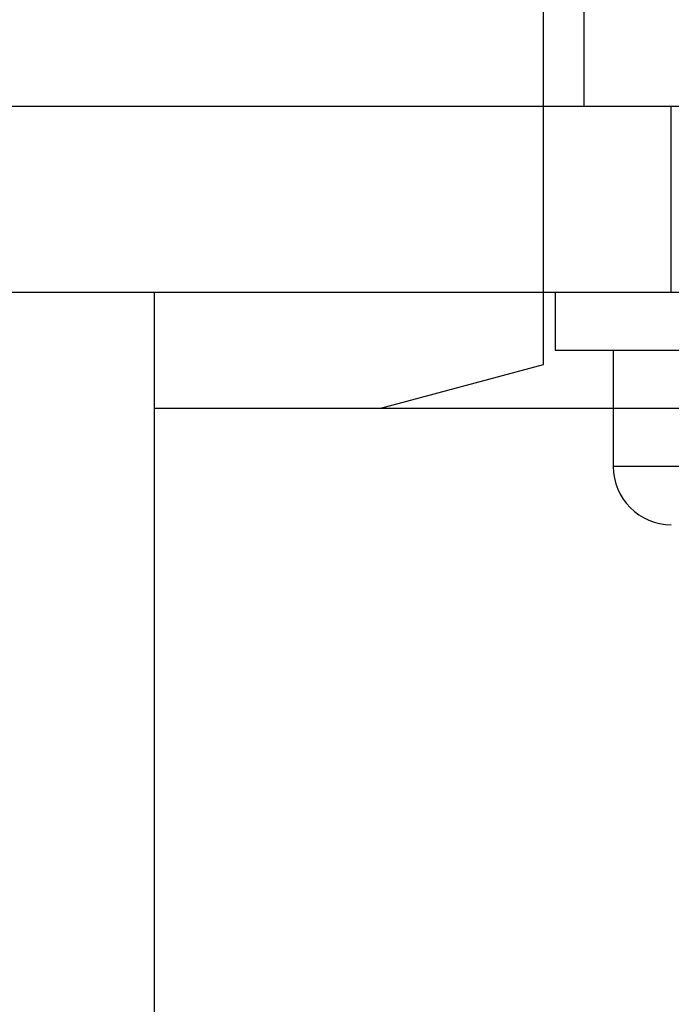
# Model space of a CAD drawing. Header units: millimetres. Extents: x 0 to 93, y -50 to 1.2.
# Tile 93 of 137: x 76.5 to 82.2, y -15.7 to -7.3. Entities that reach past the tile are written whole.
import ezdxf

# ---------------------------------------------------------------- set-up
doc = ezdxf.new("R2010")
doc.units = ezdxf.units.MM
doc.layers.add('MAIN-2', color=7, linetype='Continuous')

msp = doc.modelspace()

# ---------------------------------------------------------------- linework, layer by layer
at = {"layer": 'MAIN-2'}
for p, q in [((81.4005, -8), (81.4005, -0.8)), ((81.05, -10.2223), (81.05, -6.45)), ((5, -8), (87.4, -8)), ((82.1505, -9.6), (82.1505, -8)), ((82.1505, -9), (82.1505, -8)), ((5, -9.6), (87.4, -9.6)), ((77.7, -9.6), (77.7, -23.4)), ((77.7, -9.6), (77.7, -9.6)), ((81.1505, -9.6), (81.1505, -10.1)), ((81.1505, -10.1), (84.4005, -10.1)), ((81.6505, -10.1), (81.6505, -11.1)), ((79.6403, -10.6), (81.05, -10.2223)), ((81.05, -10.2223), (81.05, -10.2223)), ((85.7, -10.6), (77.7, -10.6)), ((77.7, -10.6), (77.7, -10.6)), ((79.6403, -10.6), (79.6403, -10.6)), ((84.4005, -11.1), (81.6505, -11.1))]:
    msp.add_line(p, q, dxfattribs=at)
msp.add_arc((82.1505, -11.1), 0.5, 179.99998, 269.99967, dxfattribs=at)

doc.saveas('drawing.dxf')
